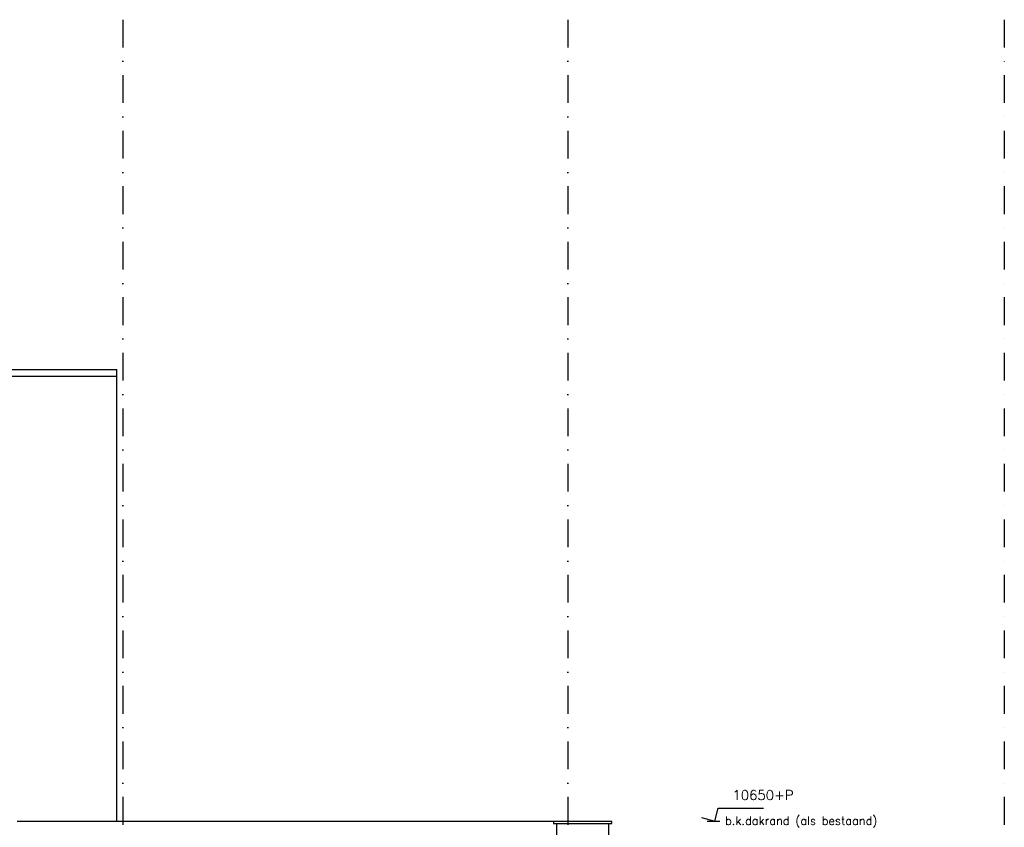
# Model space of a CAD drawing. Extents: x 0 to 297174, y -27731 to 163980.
# Tile 93 of 152: x 164246 to 173118, y 155940 to 163214. Entities that reach past the tile are written whole.
import ezdxf

# ---------------------------------------------------------------- set-up
doc = ezdxf.new("R2010")
doc.units = 0
doc.header["$LTSCALE"] = 5
doc.header["$MEASUREMENT"] = 0
doc.linetypes.add('DASHDOT', pattern=[1, 0.5, -0.25, 0, -0.25])
doc.linetypes.add('DD1', pattern=[2.66667, 1.66667, -0.5, 0, -0.5])
doc.layers.get('0').update_dxf_attribs({"linetype": 'CONTINUOUS'})
for name, color, linetype in [('A--L21D1_BUITENWAND', 1, 'CONTINUOUS'), ('A--L21D3_BUITENWAND', 3, 'CONTINUOUS'), ('A--L31--', 2, 'CONTINUOUS'), ('A--M01A1_MAATVOERING', 1, 'CONTINUOUS'), ('A--M01B1_HOOGTE_MAATV', 1, 'CONTINUOUS'), ('A--T01B2_HOOGTE_MAATV', 2, 'CONTINUOUS'), ('A--T01B3_HOOGTE_MAATV', 3, 'CONTINUOUS'), ('STRAMIEN', 8, 'DD1')]:
    doc.layers.add(name, color=color, linetype=linetype)
doc.styles.add('HOOGTEXT', font='ROMANS.shx', dxfattribs={"height": 2.5})

# ---------------------------------------------------------------- blocks, each defined once
blk = doc.blocks.new('HOOGTEP')
at = {"layer": 'A--M01A1_MAATVOERING'}
for p, q in [((0, 0), (0.62, 2.33)), ((0.62, 2.33), (8.79, 2.33)), ((-2.41, 0.65), (0, 0))]:
    blk.add_line(p, q, dxfattribs=at)
at = {"layer": 'A--M01B1_HOOGTE_MAATV'}
blk.add_line((-1.38, 0), (0.91, 0), dxfattribs=at)
at = {"layer": 'A--T01B2_HOOGTE_MAATV', "style": 'HOOGTEXT', "flags": 4}
blk.add_attdef('TEKST', (1.84, -0.67), '', height=1.5, dxfattribs=at)
at = {"layer": 'A--T01B3_HOOGTE_MAATV', "style": 'HOOGTEXT', "flags": 4}
blk.add_attdef('HOOGTE', (1.67, 3.82), '', height=1.75, dxfattribs=at)

msp = doc.modelspace()

# ---------------------------------------------------------------- linework, layer by layer
at = {"layer": 'A--L21D1_BUITENWAND'}
for p, q in [((156583.3, 160064.3), (165121.3, 160064.3)), ((165121.3, 156001.8), (165121.3, 160064.3)), ((156583.3, 160004.3), (165121.3, 160004.3))]:
    msp.add_line(p, q, dxfattribs=at)
at = {"layer": 'A--L21D3_BUITENWAND', "color": 3}
msp.add_lwpolyline([(169085.6, 147851.7), (169085.6, 155975.3), (169552.3, 155975.3), (169552.3, 147851.7)], close=True, dxfattribs=at)
at = {"layer": 'A--L31--'}
msp.add_line((164225, 155995.2), (169055.3, 155995.2, 0.4), dxfattribs=at)
msp.add_lwpolyline([(169055.6, 155975.3), (169582.3, 155975.3), (169582.3, 155992.6), (169055.6, 155992.6), (169055.6, 155975.3)], dxfattribs=at)
at = {"layer": 'STRAMIEN', "linetype": 'DASHDOT', "ltscale": 100}
for p, q in [((165175.3, 163214.3), (165175.3, 143653.6)), ((169186.3, 163214.3), (169186.3, 143653.6)), ((173118.3, 163214.3), (173118.3, 143653.6))]:
    msp.add_line(p, q, dxfattribs=at)

# ---------------------------------------------------------------- block references
ref = msp.add_blockref('HOOGTEP', (170510, 155995.2), dxfattribs=dict(xscale=50, yscale=50, zscale=50))
ref.add_attrib('TEKST', 'b.k.dakrand (als bestaand)', (170602, 155961.6), dxfattribs={"layer": 'A--T01B2_HOOGTE_MAATV', "height": 75, "style": 'HOOGTEXT', "flags": 4})
ref.add_attrib('HOOGTE', '10650+P', (170668.6, 156186.1), dxfattribs={"layer": 'A--T01B3_HOOGTE_MAATV', "height": 87.5, "style": 'HOOGTEXT', "flags": 4})

doc.saveas('drawing.dxf')
